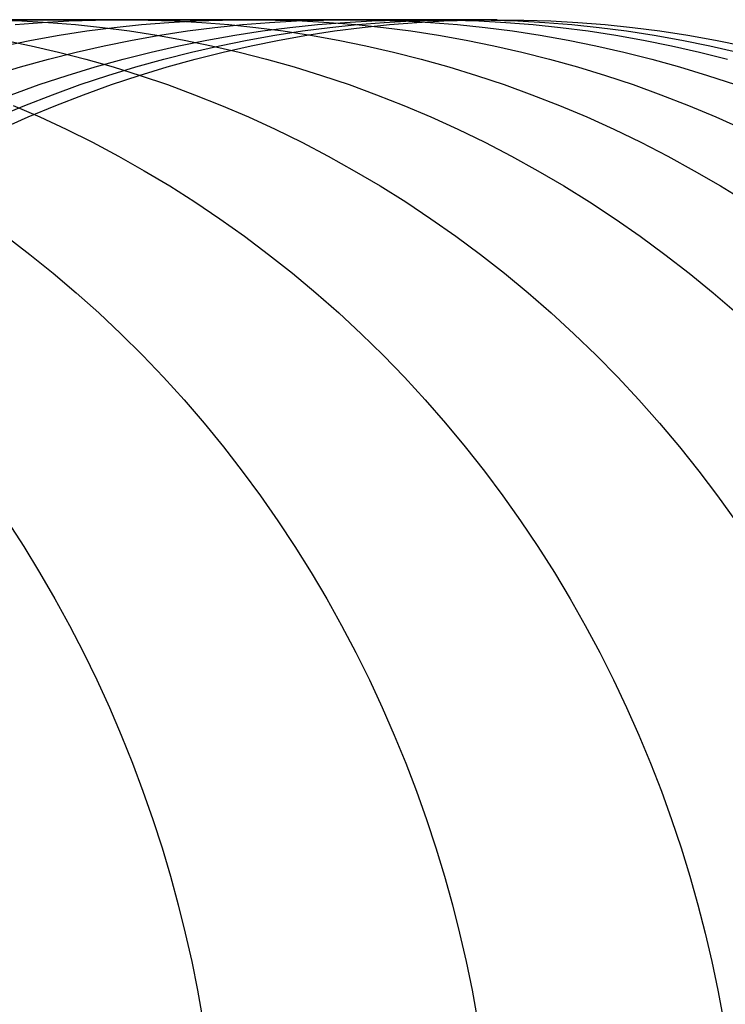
# Model space of a CAD drawing. Extents: x -10 to 451, y 0 to 260.
# Tile 59 of 61: x 430 to 439, y 165 to 178. Entities that reach past the tile are written whole.
import ezdxf

# ---------------------------------------------------------------- set-up
doc = ezdxf.new("R2010")
doc.units = 0
doc.layers.add('PREDEFINITO', color=7, linetype='CONTINUOUS')

msp = doc.modelspace()

# ---------------------------------------------------------------- linework, layer by layer
at = {"layer": 'PREDEFINITO'}
for p, q in [((435.247, 177.84, 863.862), (394.775, 177.84, 20.779)), ((428.921, 177.84, 946.818), (429.943, 177.84, 942.285)), ((429.256, 177.836, 946.881), (429.593, 177.824, 946.945)), ((429.506, 177.777, 937.52), (429.851, 177.805, 937.57)), ((429.593, 177.824, 946.945), (429.933, 177.805, 947.009)), ((429.851, 177.805, 937.57), (430.193, 177.824, 937.619)), ((429.933, 177.805, 947.009), (430.275, 177.777, 947.074)), ((429.943, 177.84, 942.285), (430.87, 177.84, 937.717)), ((430.193, 177.824, 937.619), (430.533, 177.836, 937.668)), ((430.275, 177.777, 947.074), (430.62, 177.741, 947.139)), ((430.533, 177.836, 937.668), (430.87, 177.84, 937.717)), ((430.772, 177.741, 928.067), (431.121, 177.777, 928.103)), ((430.87, 177.84, 937.717), (431.728, 177.84, 932.995)), ((430.87, 177.84, 937.717), (431.207, 177.836, 937.766)), ((431.121, 177.777, 928.103), (431.468, 177.805, 928.138)), ((431.207, 177.836, 937.766), (431.547, 177.824, 937.815)), ((431.468, 177.805, 928.138), (431.812, 177.824, 928.174)), ((431.547, 177.824, 937.815), (431.889, 177.805, 937.864)), ((431.728, 177.84, 932.995), (432.492, 177.84, 928.243)), ((431.812, 177.824, 928.174), (432.153, 177.836, 928.209)), ((431.889, 177.805, 937.864), (432.234, 177.777, 937.914)), ((432.059, 177.741, 918.292), (432.409, 177.777, 918.314)), ((432.153, 177.836, 928.209), (432.492, 177.84, 928.243)), ((432.234, 177.777, 937.914), (432.581, 177.741, 937.964)), ((432.409, 177.777, 918.314), (432.757, 177.805, 918.336)), ((432.492, 177.84, 928.243), (433.184, 177.84, 923.335)), ((432.492, 177.84, 928.243), (432.831, 177.836, 928.278)), ((432.757, 177.805, 918.336), (433.102, 177.824, 918.358)), ((432.831, 177.836, 928.278), (433.172, 177.824, 928.313)), ((433.017, 177.741, 908.15), (433.367, 177.777, 908.159)), ((433.102, 177.824, 918.358), (433.445, 177.836, 918.38)), ((433.172, 177.824, 928.313), (433.516, 177.805, 928.348)), ((433.184, 177.84, 923.335), (433.784, 177.84, 918.402)), ((433.367, 177.777, 908.159), (433.716, 177.805, 908.169)), ((433.445, 177.836, 918.38), (433.784, 177.84, 918.402)), ((433.516, 177.805, 928.348), (433.863, 177.777, 928.384)), ((433.527, 177.741, 864.033), (433.876, 177.777, 863.999)), ((433.716, 177.805, 908.169), (434.061, 177.824, 908.178)), ((433.784, 177.84, 918.402), (434.309, 177.84, 913.309)), ((433.784, 177.84, 918.402), (434.124, 177.836, 918.423)), ((433.863, 177.777, 928.384), (434.212, 177.741, 928.419)), ((433.876, 177.777, 863.999), (434.222, 177.805, 863.964)), ((433.938, 177.741, 886.789), (434.289, 177.777, 886.775)), ((434.061, 177.824, 908.178), (434.404, 177.836, 908.187)), ((434.124, 177.836, 918.423), (434.466, 177.824, 918.445)), ((434.222, 177.805, 863.964), (434.567, 177.824, 863.93)), ((434.289, 177.777, 886.775), (434.637, 177.805, 886.761)), ((434.309, 177.84, 913.309), (434.745, 177.84, 908.196)), ((434.404, 177.836, 908.187), (434.745, 177.84, 908.196)), ((434.466, 177.824, 918.445), (434.812, 177.805, 918.467)), ((434.567, 177.824, 863.93), (434.908, 177.836, 863.896)), ((434.637, 177.805, 886.761), (434.982, 177.824, 886.747)), ((434.745, 177.84, 908.196), (435.378, 177.84, 897.488)), ((434.745, 177.84, 908.196), (435.085, 177.836, 908.205)), ((434.812, 177.805, 918.467), (435.159, 177.777, 918.489)), ((434.908, 177.836, 863.896), (435.247, 177.84, 863.862)), ((434.982, 177.824, 886.747), (435.325, 177.836, 886.733)), ((435.085, 177.836, 908.205), (435.428, 177.824, 908.214)), ((435.159, 177.777, 918.489), (435.509, 177.741, 918.511)), ((435.247, 177.84, 863.862), (435.586, 177.836, 863.829)), ((435.621, 177.84, 875.307), (435.247, 177.84, 863.862)), ((435.325, 177.836, 886.733), (435.665, 177.84, 886.719)), ((435.378, 177.84, 897.488), (435.665, 177.84, 886.719)), ((435.428, 177.824, 908.214), (435.774, 177.805, 908.224)), ((435.586, 177.836, 863.829), (435.927, 177.824, 863.795)), ((435.665, 177.84, 886.719), (435.621, 177.84, 875.307)), ((435.665, 177.84, 886.719), (436.005, 177.836, 886.706)), ((435.774, 177.805, 908.224), (436.122, 177.777, 908.233)), ((435.927, 177.824, 863.795), (436.272, 177.805, 863.76)), ((436.005, 177.836, 886.706), (436.348, 177.824, 886.692)), ((436.122, 177.777, 908.233), (436.472, 177.741, 908.242)), ((436.272, 177.805, 863.76), (436.618, 177.777, 863.726)), ((436.348, 177.824, 886.692), (436.694, 177.805, 886.678)), ((436.618, 177.777, 863.726), (436.967, 177.741, 863.691)), ((436.694, 177.805, 886.678), (437.042, 177.777, 886.664)), ((437.042, 177.777, 886.664), (437.392, 177.741, 886.65)), ((429.716, 177.58, 927.959), (430.07, 177.642, 927.995)), ((430.07, 177.642, 927.995), (430.422, 177.696, 928.031)), ((430.422, 177.696, 928.031), (430.772, 177.741, 928.067)), ((430.62, 177.741, 947.139), (430.967, 177.696, 947.204)), ((430.967, 177.696, 947.204), (431.315, 177.642, 947.27)), ((430.999, 177.58, 918.225), (431.354, 177.642, 918.248)), ((431.315, 177.642, 947.27), (431.664, 177.58, 947.336)), ((431.354, 177.642, 918.248), (431.708, 177.696, 918.27)), ((431.708, 177.696, 918.27), (432.059, 177.741, 918.292)), ((431.956, 177.58, 908.122), (432.311, 177.642, 908.131)), ((432.311, 177.642, 908.131), (432.665, 177.696, 908.141)), ((432.47, 177.58, 864.138), (432.824, 177.642, 864.103)), ((432.581, 177.741, 937.964), (432.93, 177.696, 938.014)), ((432.665, 177.696, 908.141), (433.017, 177.741, 908.15)), ((432.824, 177.642, 864.103), (433.176, 177.696, 864.068)), ((432.877, 177.58, 886.831), (433.233, 177.642, 886.817)), ((432.93, 177.696, 938.014), (433.281, 177.642, 938.065)), ((433.176, 177.696, 864.068), (433.527, 177.741, 864.033)), ((433.233, 177.642, 886.817), (433.586, 177.696, 886.803)), ((433.281, 177.642, 938.065), (433.633, 177.58, 938.115)), ((433.586, 177.696, 886.803), (433.938, 177.741, 886.789)), ((434.212, 177.741, 928.419), (434.562, 177.696, 928.455)), ((434.562, 177.696, 928.455), (434.914, 177.642, 928.491)), ((434.914, 177.642, 928.491), (435.268, 177.58, 928.527)), ((435.509, 177.741, 918.511), (435.861, 177.696, 918.533)), ((435.861, 177.696, 918.533), (436.214, 177.642, 918.555)), ((436.214, 177.642, 918.555), (436.569, 177.58, 918.578)), ((436.472, 177.741, 908.242), (436.825, 177.696, 908.252)), ((436.825, 177.696, 908.252), (437.179, 177.642, 908.261)), ((436.967, 177.741, 863.691), (437.318, 177.696, 863.656)), ((437.179, 177.642, 908.261), (437.534, 177.58, 908.271)), ((437.318, 177.696, 863.656), (437.67, 177.642, 863.621)), ((437.392, 177.741, 886.65), (437.744, 177.696, 886.636)), ((437.67, 177.642, 863.621), (438.024, 177.58, 863.586)), ((437.744, 177.696, 886.636), (438.098, 177.642, 886.622)), ((438.098, 177.642, 886.622), (438.453, 177.58, 886.608)), ((429.361, 177.508, 927.923), (429.716, 177.58, 927.959)), ((429.364, 177.58, 956.186), (429.711, 177.508, 956.268)), ((429.711, 177.508, 956.268), (430.059, 177.427, 956.351)), ((430.287, 177.427, 918.18), (430.644, 177.508, 918.203)), ((430.644, 177.508, 918.203), (430.999, 177.58, 918.225)), ((431.242, 177.427, 908.103), (431.599, 177.508, 908.112)), ((431.599, 177.508, 908.112), (431.956, 177.58, 908.122)), ((431.664, 177.58, 947.336), (432.014, 177.508, 947.403)), ((431.76, 177.427, 864.209), (432.115, 177.508, 864.174)), ((432.014, 177.508, 947.403), (432.366, 177.427, 947.469)), ((432.115, 177.508, 864.174), (432.47, 177.58, 864.138)), ((432.164, 177.427, 886.859), (432.521, 177.508, 886.845)), ((432.521, 177.508, 886.845), (432.877, 177.58, 886.831)), ((433.633, 177.58, 938.115), (433.986, 177.508, 938.166)), ((433.986, 177.508, 938.166), (434.339, 177.427, 938.217)), ((435.268, 177.58, 928.527), (435.623, 177.508, 928.564)), ((435.623, 177.508, 928.564), (435.978, 177.427, 928.6)), ((436.569, 177.58, 918.578), (436.925, 177.508, 918.6)), ((436.925, 177.508, 918.6), (437.281, 177.427, 918.623)), ((437.534, 177.58, 908.271), (437.89, 177.508, 908.28)), ((437.89, 177.508, 908.28), (438.247, 177.427, 908.29)), ((438.024, 177.58, 863.586), (438.379, 177.508, 863.551)), ((438.379, 177.508, 863.551), (438.734, 177.427, 863.516)), ((438.453, 177.58, 886.608), (438.81, 177.508, 886.594)), ((429.93, 177.337, 918.158), (430.287, 177.427, 918.18)), ((430.059, 177.427, 956.351), (430.407, 177.337, 956.434)), ((430.885, 177.337, 908.093), (431.242, 177.427, 908.103)), ((431.404, 177.337, 864.244), (431.76, 177.427, 864.209)), ((431.807, 177.337, 886.874), (432.164, 177.427, 886.859)), ((432.366, 177.427, 947.469), (432.717, 177.337, 947.535)), ((434.339, 177.427, 938.217), (434.693, 177.337, 938.268)), ((435.978, 177.427, 928.6), (436.334, 177.337, 928.636)), ((437.281, 177.427, 918.623), (437.638, 177.337, 918.645)), ((438.247, 177.427, 908.29), (438.605, 177.337, 908.299)), ((429.573, 177.238, 918.135), (429.93, 177.337, 918.158)), ((430.407, 177.337, 956.434), (430.756, 177.238, 956.516)), ((430.527, 177.238, 908.083), (430.885, 177.337, 908.093)), ((431.048, 177.238, 864.28), (431.404, 177.337, 864.244)), ((431.45, 177.238, 886.888), (431.807, 177.337, 886.874)), ((432.717, 177.337, 947.535), (433.069, 177.238, 947.602)), ((434.693, 177.337, 938.268), (435.047, 177.238, 938.319)), ((436.334, 177.337, 928.636), (436.69, 177.238, 928.673)), ((437.638, 177.337, 918.645), (437.995, 177.238, 918.668)), ((429.216, 177.129, 918.112), (429.573, 177.238, 918.135)), ((429.813, 177.01, 908.064), (430.17, 177.129, 908.074)), ((430.17, 177.129, 908.074), (430.527, 177.238, 908.083)), ((430.337, 177.01, 864.35), (430.692, 177.129, 864.315)), ((430.692, 177.129, 864.315), (431.048, 177.238, 864.28)), ((430.736, 177.01, 886.917), (431.092, 177.129, 886.902)), ((430.756, 177.238, 956.516), (431.104, 177.129, 956.599)), ((431.092, 177.129, 886.902), (431.45, 177.238, 886.888)), ((431.104, 177.129, 956.599), (431.451, 177.01, 956.681)), ((433.069, 177.238, 947.602), (433.42, 177.129, 947.668)), ((433.42, 177.129, 947.668), (433.771, 177.01, 947.735)), ((435.047, 177.238, 938.319), (435.401, 177.129, 938.37)), ((435.401, 177.129, 938.37), (435.755, 177.01, 938.421)), ((436.69, 177.238, 928.673), (437.046, 177.129, 928.709)), ((437.046, 177.129, 928.709), (437.401, 177.01, 928.746)), ((437.995, 177.238, 918.668), (438.352, 177.129, 918.691)), ((438.352, 177.129, 918.691), (438.708, 177.01, 918.713)), ((429.457, 176.882, 908.055), (429.813, 177.01, 908.064)), ((429.983, 176.882, 864.386), (430.337, 177.01, 864.35)), ((430.38, 176.882, 886.931), (430.736, 177.01, 886.917)), ((431.451, 177.01, 956.681), (431.798, 176.882, 956.764)), ((433.771, 177.01, 947.735), (434.121, 176.882, 947.801)), ((435.755, 177.01, 938.421), (436.107, 176.882, 938.472)), ((437.401, 177.01, 928.746), (437.755, 176.882, 928.782)), ((429.63, 176.745, 864.421), (429.983, 176.882, 864.386)), ((430.026, 176.745, 886.945), (430.38, 176.882, 886.931)), ((431.798, 176.882, 956.764), (432.143, 176.745, 956.846)), ((434.121, 176.882, 947.801), (434.47, 176.745, 947.867)), ((436.107, 176.882, 938.472), (436.458, 176.745, 938.523)), ((437.755, 176.882, 928.782), (438.108, 176.745, 928.818)), ((429.278, 176.597, 864.456), (429.63, 176.745, 864.421)), ((429.48, 176.745, 965.456), (429.82, 176.597, 965.555)), ((429.673, 176.597, 886.959), (430.026, 176.745, 886.945)), ((432.143, 176.745, 956.846), (432.487, 176.597, 956.927)), ((434.47, 176.745, 947.867), (434.817, 176.597, 947.932)), ((436.458, 176.745, 938.523), (436.808, 176.597, 938.573)), ((438.108, 176.745, 928.818), (438.459, 176.597, 928.854)), ((429.322, 176.44, 886.973), (429.673, 176.597, 886.959)), ((429.82, 176.597, 965.555), (430.157, 176.44, 965.653)), ((432.487, 176.597, 956.927), (432.829, 176.44, 957.009)), ((434.817, 176.597, 947.932), (435.162, 176.44, 947.998)), ((436.808, 176.597, 938.573), (437.155, 176.44, 938.623)), ((438.459, 176.597, 928.854), (438.808, 176.44, 928.89)), ((430.157, 176.44, 965.653), (430.492, 176.274, 965.75)), ((432.829, 176.44, 957.009), (433.168, 176.274, 957.089)), ((435.162, 176.44, 947.998), (435.505, 176.274, 948.062)), ((437.155, 176.44, 938.623), (437.5, 176.274, 938.673)), ((430.492, 176.274, 965.75), (430.825, 176.097, 965.846)), ((433.168, 176.274, 957.089), (433.505, 176.097, 957.169)), ((435.505, 176.274, 948.062), (435.845, 176.097, 948.127)), ((437.5, 176.274, 938.673), (437.843, 176.097, 938.722)), ((430.825, 176.097, 965.846), (431.155, 175.911, 965.942)), ((433.505, 176.097, 957.169), (433.839, 175.911, 957.248)), ((435.845, 176.097, 948.127), (436.182, 175.911, 948.19)), ((437.843, 176.097, 938.722), (438.182, 175.911, 938.771)), ((431.155, 175.911, 965.942), (431.481, 175.716, 966.036)), ((433.839, 175.911, 957.248), (434.169, 175.716, 957.327)), ((436.182, 175.911, 948.19), (436.515, 175.716, 948.253)), ((438.182, 175.911, 938.771), (438.518, 175.716, 938.82)), ((431.481, 175.716, 966.036), (431.803, 175.511, 966.129)), ((434.169, 175.716, 957.327), (434.496, 175.511, 957.404)), ((436.515, 175.716, 948.253), (436.845, 175.511, 948.316)), ((438.518, 175.716, 938.82), (438.85, 175.511, 938.867)), ((431.803, 175.511, 966.129), (432.121, 175.297, 966.222)), ((434.496, 175.511, 957.404), (434.818, 175.297, 957.481)), ((436.845, 175.511, 948.316), (437.17, 175.297, 948.377)), ((432.121, 175.297, 966.222), (432.435, 175.074, 966.313)), ((434.818, 175.297, 957.481), (435.136, 175.074, 957.556)), ((437.17, 175.297, 948.377), (437.491, 175.074, 948.438)), ((429.39, 175.074, 974.704), (429.694, 174.842, 974.809)), ((432.435, 175.074, 966.313), (432.744, 174.842, 966.402)), ((435.136, 175.074, 957.556), (435.449, 174.842, 957.631)), ((437.491, 175.074, 948.438), (437.807, 174.842, 948.498)), ((429.694, 174.842, 974.809), (429.993, 174.601, 974.913)), ((432.744, 174.842, 966.402), (433.048, 174.601, 966.49)), ((435.449, 174.842, 957.631), (435.756, 174.601, 957.704)), ((437.807, 174.842, 948.498), (438.117, 174.601, 948.556)), ((429.993, 174.601, 974.913), (430.287, 174.351, 975.014)), ((433.048, 174.601, 966.49), (433.347, 174.351, 966.577)), ((435.756, 174.601, 957.704), (436.059, 174.351, 957.775)), ((438.117, 174.601, 948.556), (438.423, 174.351, 948.614)), ((430.287, 174.351, 975.014), (430.575, 174.093, 975.114)), ((433.347, 174.351, 966.577), (433.639, 174.093, 966.661)), ((436.059, 174.351, 957.775), (436.355, 174.093, 957.846)), ((438.423, 174.351, 948.614), (438.722, 174.093, 948.671)), ((430.575, 174.093, 975.114), (430.857, 173.827, 975.212)), ((433.639, 174.093, 966.661), (433.926, 173.827, 966.744)), ((436.355, 174.093, 957.846), (436.645, 173.827, 957.915)), ((430.857, 173.827, 975.212), (431.132, 173.553, 975.307)), ((433.926, 173.827, 966.744), (434.206, 173.553, 966.826)), ((436.645, 173.827, 957.915), (436.929, 173.553, 957.982)), ((431.132, 173.553, 975.307), (431.401, 173.271, 975.401)), ((434.206, 173.553, 966.826), (434.479, 173.271, 966.905)), ((436.929, 173.553, 957.982), (437.205, 173.271, 958.048)), ((431.401, 173.271, 975.401), (431.663, 172.982, 975.491)), ((434.479, 173.271, 966.905), (434.746, 172.982, 966.982)), ((437.205, 173.271, 958.048), (437.475, 172.982, 958.112)), ((431.663, 172.982, 975.491), (431.919, 172.685, 975.58)), ((434.746, 172.982, 966.982), (435.005, 172.685, 967.057)), ((437.475, 172.982, 958.112), (437.738, 172.685, 958.174)), ((431.919, 172.685, 975.58), (432.166, 172.382, 975.666)), ((435.005, 172.685, 967.057), (435.256, 172.382, 967.13)), ((437.738, 172.685, 958.174), (437.992, 172.382, 958.235)), ((432.166, 172.382, 975.666), (432.406, 172.073, 975.749)), ((435.256, 172.382, 967.13), (435.5, 172.073, 967.201)), ((437.992, 172.382, 958.235), (438.239, 172.073, 958.293)), ((432.406, 172.073, 975.749), (432.639, 171.757, 975.829)), ((435.5, 172.073, 967.201), (435.736, 171.757, 967.269)), ((438.239, 172.073, 958.293), (438.478, 171.757, 958.35)), ((432.639, 171.757, 975.829), (432.863, 171.435, 975.907)), ((435.736, 171.757, 967.269), (435.964, 171.435, 967.335)), ((438.478, 171.757, 958.35), (438.709, 171.435, 958.405)), ((429.404, 171.435, 984.116), (429.616, 171.108, 984.203)), ((432.863, 171.435, 975.907), (433.079, 171.108, 975.982)), ((435.964, 171.435, 967.335), (436.184, 171.108, 967.399)), ((429.616, 171.108, 984.203), (429.819, 170.776, 984.286)), ((433.079, 171.108, 975.982), (433.286, 170.776, 976.054)), ((436.184, 171.108, 967.399), (436.395, 170.776, 967.46)), ((429.819, 170.776, 984.286), (430.014, 170.44, 984.366)), ((433.286, 170.776, 976.054), (433.486, 170.44, 976.123)), ((436.395, 170.776, 967.46), (436.597, 170.44, 967.518)), ((430.014, 170.44, 984.366), (430.201, 170.099, 984.442)), ((433.486, 170.44, 976.123), (433.676, 170.099, 976.189)), ((436.597, 170.44, 967.518), (436.79, 170.099, 967.575)), ((430.201, 170.099, 984.442), (430.379, 169.754, 984.515)), ((433.676, 170.099, 976.189), (433.858, 169.754, 976.252)), ((436.79, 170.099, 967.575), (436.975, 169.754, 967.628)), ((430.379, 169.754, 984.515), (430.549, 169.405, 984.584)), ((433.858, 169.754, 976.252), (434.031, 169.405, 976.312)), ((436.975, 169.754, 967.628), (437.151, 169.405, 967.679)), ((430.549, 169.405, 984.584), (430.71, 169.053, 984.65)), ((434.031, 169.405, 976.312), (434.195, 169.053, 976.369)), ((437.151, 169.405, 967.679), (437.317, 169.053, 967.727)), ((430.71, 169.053, 984.65), (430.862, 168.699, 984.712)), ((434.195, 169.053, 976.369), (434.35, 168.699, 976.422)), ((437.317, 169.053, 967.727), (437.475, 168.699, 967.773)), ((430.862, 168.699, 984.712), (431.005, 168.341, 984.77)), ((434.35, 168.699, 976.422), (434.496, 168.341, 976.473)), ((437.475, 168.699, 967.773), (437.624, 168.341, 967.816)), ((431.005, 168.341, 984.77), (431.139, 167.982, 984.825)), ((434.496, 168.341, 976.473), (434.633, 167.982, 976.52)), ((437.624, 168.341, 967.816), (437.763, 167.982, 967.856)), ((431.139, 167.982, 984.825), (431.265, 167.621, 984.876)), ((434.633, 167.982, 976.52), (434.761, 167.621, 976.565)), ((437.763, 167.982, 967.856), (437.893, 167.621, 967.894)), ((431.265, 167.621, 984.876), (431.382, 167.259, 984.924)), ((434.761, 167.621, 976.565), (434.88, 167.259, 976.606)), ((437.893, 167.621, 967.894), (438.014, 167.259, 967.929)), ((431.382, 167.259, 984.924), (431.49, 166.896, 984.968)), ((434.88, 167.259, 976.606), (434.991, 166.896, 976.644)), ((438.014, 167.259, 967.929), (438.126, 166.896, 967.962)), ((431.49, 166.896, 984.968), (431.589, 166.532, 985.009)), ((434.991, 166.896, 976.644), (435.092, 166.532, 976.679)), ((438.126, 166.896, 967.962), (438.229, 166.532, 967.991)), ((431.589, 166.532, 985.009), (431.68, 166.169, 985.046)), ((435.092, 166.532, 976.679), (435.184, 166.169, 976.711)), ((438.229, 166.532, 967.991), (438.323, 166.169, 968.019)), ((431.68, 166.169, 985.046), (431.762, 165.805, 985.079)), ((435.184, 166.169, 976.711), (435.268, 165.805, 976.74)), ((438.323, 166.169, 968.019), (438.408, 165.805, 968.043)), ((431.762, 165.805, 985.079), (431.836, 165.441, 985.109)), ((435.268, 165.805, 976.74), (435.343, 165.441, 976.766)), ((438.408, 165.805, 968.043), (438.484, 165.441, 968.065)), ((431.836, 165.441, 985.109), (431.901, 165.079, 985.136)), ((435.343, 165.441, 976.766), (435.41, 165.079, 976.79)), ((438.484, 165.441, 968.065), (438.552, 165.079, 968.085))]:
    msp.add_line(p, q, dxfattribs=at)

doc.saveas('drawing.dxf')
